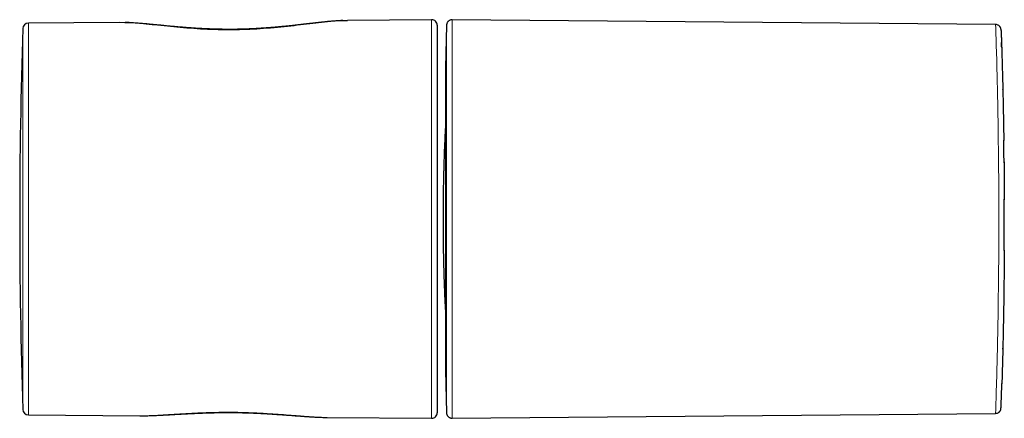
# Model space of a CAD drawing. Header units: millimetres. Extents: x 8 to 830, y 12 to 2106.
# Tile 92 of 256: x 314 to 403, y 1414 to 1450. Entities that reach past the tile are written whole.
import ezdxf

# ---------------------------------------------------------------- set-up
doc = ezdxf.new("R2010")
doc.units = ezdxf.units.MM

msp = doc.modelspace()

# ---------------------------------------------------------------- linework, layer by layer
at = {"color": 8, "linetype": 'Continuous', "lineweight": 0}
for p, q in [((314.477, 1415.113), (314.477, 1449.437)), ((314.973, 1449.92), (314.973, 1414.629)), ((351.285, 1414.312), (351.285, 1450.237)), ((352.551, 1447.183), (352.551, 1417.367))]:
    msp.add_line(p, q, dxfattribs=at)
at = {"color": 7, "linetype": 'Continuous', "lineweight": 30}
for p, q in [((323.144, 1449.992), (314.973, 1449.92)), ((323.675, 1449.96), (323.144, 1449.971)), ((343.708, 1450.144), (343.28, 1450.136)), ((351.285, 1450.237), (343.708, 1450.171)), ((351.789, 1449.737), (351.789, 1414.812)), ((352.624, 1449.737), (352.551, 1447.183)), ((402.064, 1449.797), (353.128, 1450.225)), ((352.551, 1447.171), (352.551, 1417.378)), ((352.551, 1446.525), (352.539, 1446.525)), ((352.539, 1446.525), (352.539, 1418.025)), ((402.708, 1444.002), (402.708, 1444.007)), ((402.708, 1420.543), (402.708, 1420.547)), ((352.539, 1418.025), (352.551, 1418.025)), ((352.551, 1417.367), (352.624, 1414.813)), ((314.973, 1414.629), (324.997, 1414.542)), ((341.795, 1414.398), (341.865, 1414.399)), ((341.865, 1414.395), (351.285, 1414.312)), ((353.128, 1414.325), (402.061, 1414.753)), ((402.061, 1414.763), (402.061, 1414.762))]:
    msp.add_line(p, q, dxfattribs=at)
at = {"color": 8, "linetype": 'Continuous', "lineweight": 0, "flags": 128}
for points in [[(352.624, 1414.813), (352.624, 1414.82), (352.624, 1414.86), (352.624, 1414.929), (352.624, 1415.025), (352.624, 1415.145), (352.624, 1415.308), (352.624, 1415.497), (352.624, 1415.71), (352.624, 1415.945), (352.624, 1416.198), (352.624, 1416.463), (352.624, 1416.742), (352.624, 1417.033), (352.624, 1417.334), (352.624, 1417.685), (352.624, 1418.043), (352.624, 1418.407), (352.624, 1418.774), (352.624, 1419.14), (352.624, 1419.505), (352.624, 1419.867), (352.624, 1420.223), (352.624, 1420.622), (352.624, 1421.009), (352.624, 1421.383), (352.624, 1421.741), (352.624, 1422.082), (352.624, 1422.405), (352.624, 1422.709), (352.624, 1422.991), (352.624, 1423.251), (352.624, 1423.489), (352.624, 1423.703), (352.624, 1423.892), (352.624, 1424.057), (352.624, 1424.196), (352.624, 1424.297), (352.624, 1424.378), (352.624, 1424.439), (352.624, 1424.446), (352.624, 1424.449), (352.624, 1424.449), (352.624, 1424.449), (352.624, 1424.449), (352.624, 1424.449), (352.624, 1424.449), (352.624, 1424.449), (352.624, 1424.449), (352.624, 1425.131), (352.624, 1425.827), (352.624, 1426.538), (352.624, 1427.26), (352.624, 1427.945), (352.624, 1428.638), (352.624, 1429.339), (352.624, 1430.047), (352.624, 1430.226), (352.624, 1430.449), (352.624, 1430.669), (352.624, 1430.88), (352.624, 1431.082), (352.624, 1431.273), (352.624, 1431.455), (352.624, 1431.763), (352.624, 1432.038), (352.624, 1432.279), (352.624, 1432.39), (352.624, 1432.502), (352.624, 1432.613), (352.624, 1432.724), (352.624, 1432.836), (352.624, 1432.947), (352.624, 1433.059), (352.624, 1433.17), (352.624, 1433.869), (352.624, 1434.49), (352.624, 1435.109), (352.624, 1435.798), (352.624, 1435.875), (352.624, 1435.952), (352.624, 1436.028), (352.624, 1436.105), (352.624, 1436.182), (352.624, 1436.258), (352.624, 1436.321), (352.624, 1436.514), (352.624, 1436.737), (352.624, 1436.99), (352.624, 1437.297), (352.624, 1437.638), (352.624, 1438.012), (352.624, 1438.417), (352.624, 1438.524), (352.624, 1438.633), (352.624, 1438.744), (352.624, 1438.856), (352.624, 1438.971), (352.624, 1439.087), (352.624, 1439.209), (352.624, 1439.584), (352.624, 1439.929), (352.624, 1440.253), (352.624, 1440.547), (352.624, 1440.81), (352.624, 1441.043), (352.624, 1441.246), (352.624, 1441.395), (352.624, 1441.523), (352.624, 1441.633), (352.624, 1441.723), (352.624, 1441.795), (352.624, 1441.848), (352.624, 1441.903), (352.624, 1441.975), (352.624, 1442.066), (352.624, 1442.211), (352.624, 1442.386), (352.624, 1442.589), (352.624, 1442.821), (352.624, 1443.079), (352.624, 1443.284), (352.624, 1443.502), (352.624, 1443.733), (352.624, 1443.827), (352.624, 1443.922), (352.624, 1444.019), (352.624, 1444.118), (352.624, 1444.218), (352.624, 1444.283), (352.624, 1444.769), (352.624, 1445.223), (352.624, 1445.647), (352.624, 1445.92), (352.624, 1446.179), (352.624, 1446.245), (352.624, 1446.281), (352.624, 1446.316), (352.624, 1446.351), (352.624, 1446.386), (352.624, 1446.421), (352.624, 1446.613), (352.624, 1446.808), (352.624, 1447.044), (352.624, 1447.283), (352.624, 1447.523), (352.624, 1447.756), (352.624, 1447.986), (352.624, 1448.212), (352.624, 1448.431), (352.624, 1448.641), (352.624, 1448.841), (352.624, 1449.027), (352.624, 1449.177), (352.624, 1449.313), (352.624, 1449.433), (352.624, 1449.537), (352.624, 1449.62), (352.624, 1449.683), (352.624, 1449.723), (352.624, 1449.738), (352.624, 1449.737)], [(402.061, 1414.762), (402.061, 1414.757), (402.063, 1414.832), (402.07, 1415.029), (402.08, 1415.349), (402.083, 1415.453), (402.086, 1415.566), (402.09, 1415.687), (402.094, 1415.817), (402.098, 1415.955), (402.103, 1416.102), (402.113, 1416.424), (402.124, 1416.815), (402.138, 1417.283), (402.148, 1417.639), (402.159, 1418.036), (402.161, 1418.131), (402.164, 1418.229), (402.166, 1418.328), (402.169, 1418.43), (402.172, 1418.534), (402.175, 1418.64), (402.177, 1418.749), (402.193, 1419.369), (402.206, 1419.958), (402.219, 1420.506), (402.229, 1421.002), (402.238, 1421.438), (402.248, 1421.891), (402.254, 1422.232), (402.259, 1422.455), (402.26, 1422.52), (402.26, 1422.544), (402.261, 1422.551), (402.261, 1422.554), (402.261, 1422.555), (402.261, 1422.555), (402.261, 1422.555), (402.261, 1422.555), (402.261, 1422.555), (402.261, 1422.555), (402.261, 1422.555), (402.261, 1422.555), (402.282, 1423.782), (402.3, 1425.027), (402.315, 1426.278), (402.328, 1427.523), (402.337, 1428.752), (402.344, 1429.957), (402.349, 1431.13), (402.35, 1432.266), (402.349, 1433.404), (402.344, 1434.579), (402.337, 1435.786), (402.328, 1437.017), (402.315, 1438.265), (402.3, 1439.518), (402.282, 1440.765), (402.261, 1441.995), (402.248, 1442.697), (402.234, 1443.373), (402.221, 1444.023), (402.208, 1444.644), (402.195, 1445.236), (402.182, 1445.797), (402.162, 1446.578), (402.142, 1447.281), (402.123, 1447.904), (402.103, 1448.443), (402.096, 1448.621), (402.09, 1448.79), (402.084, 1448.95), (402.079, 1449.099), (402.075, 1449.237), (402.071, 1449.362), (402.068, 1449.474), (402.066, 1449.571), (402.063, 1449.716), (402.063, 1449.79), (402.064, 1449.787)]]:
    msp.add_lwpolyline(points, dxfattribs=at)
at = {"color": 7, "linetype": 'Continuous', "lineweight": 30}
for centre, radius, start, end in [((835.009, 1432.275), 520.815, 178.11164, 180), ((314.977, 1449.42), 0.5, 90.5, 178.11164), ((351.289, 1449.737), 0.5, 0, 90.5), ((352.951, 1447.171), 0.4, 178.36342, 180), ((835.009, 1432.275), 520.815, 180, 181.88836), ((352.951, 1417.378), 0.4, 180, 181.63658), ((314.977, 1415.129), 0.5, 181.88836, 269.5), ((351.289, 1414.812), 0.5, 269.5, 0)]:
    msp.add_arc(centre, radius, start, end, dxfattribs=at)
at = {"color": 8, "linetype": 'Continuous', "lineweight": 0}
for points, knots in [([(343.28, 1450.136), (343.12, 1450.135), (342.436, 1450.131), (340.872, 1449.927), (338.639, 1449.661), (336.594, 1449.455), (334.914, 1449.356), (333.226, 1449.306), (331.089, 1449.34), (328.616, 1449.524), (326.345, 1449.757), (324.677, 1449.951), (323.903, 1449.958), (323.675, 1449.96)], [0, 0, 0, 0, 0.034979, 0.149193, 0.264376, 0.380471, 0.436922, 0.493064, 0.607078, 0.722355, 0.836583, 0.952012, 1, 1, 1, 1]), ([(353.128, 1450.209), (353.128, 1450.214), (353.128, 1450.238), (353.128, 1450.114), (353.128, 1449.833), (353.128, 1449.374), (353.128, 1448.759), (353.128, 1447.989), (353.128, 1447.072), (353.128, 1446.018), (353.128, 1444.835), (353.128, 1443.534), (353.128, 1442.129), (353.128, 1440.631), (353.128, 1439.055), (353.128, 1437.417), (353.128, 1435.73), (353.128, 1434.01), (353.128, 1432.275), (353.128, 1430.539), (353.128, 1428.82), (353.128, 1427.133), (353.128, 1425.494), (353.128, 1423.919), (353.128, 1422.421), (353.128, 1421.015), (353.128, 1419.715), (353.128, 1418.532), (353.128, 1417.477), (353.128, 1416.561), (353.128, 1415.791), (353.128, 1415.176), (353.128, 1414.717), (353.128, 1414.436), (353.128, 1414.312), (353.128, 1414.336), (353.128, 1414.34)], [0, 0, 0, 0, 0.007597, 0.038372, 0.069147, 0.099922, 0.130698, 0.161473, 0.192248, 0.223023, 0.253798, 0.284574, 0.315349, 0.346124, 0.376899, 0.407674, 0.43845, 0.469225, 0.5, 0.530775, 0.56155, 0.592326, 0.623101, 0.653876, 0.684651, 0.715426, 0.746202, 0.776977, 0.807752, 0.838527, 0.869302, 0.900078, 0.930853, 0.961628, 0.992403, 1, 1, 1, 1]), ([(324.997, 1414.547), (325.053, 1414.545), (325.45, 1414.53), (326.311, 1414.57), (327.576, 1414.64), (328.956, 1414.729), (330.41, 1414.808), (331.923, 1414.858), (333.454, 1414.865), (334.986, 1414.829), (336.328, 1414.759), (337.472, 1414.68), (338.42, 1414.608), (339.474, 1414.522), (340.591, 1414.444), (341.412, 1414.39), (341.774, 1414.397), (341.795, 1414.398)], [0, 0, 0, 0, 0.013534, 0.096386, 0.177661, 0.258931, 0.341586, 0.422731, 0.503916, 0.585014, 0.666423, 0.721661, 0.777049, 0.831012, 0.912159, 0.994769, 1, 1, 1, 1])]:
    msp.add_open_spline(points, degree=3, knots=knots, dxfattribs=at)
at = {"color": 7, "linetype": 'Continuous', "lineweight": 30}
for points, knots in [([(341.915, 1450.057), (341.861, 1450.052), (341.746, 1450.041), (341.565, 1450.023), (341.352, 1450), (341.104, 1449.973), (340.813, 1449.941), (340.555, 1449.911), (340.349, 1449.888), (340.214, 1449.872), (340.101, 1449.859), (340.011, 1449.849), (339.938, 1449.84), (339.877, 1449.833), (339.816, 1449.826), (339.752, 1449.819), (339.681, 1449.811), (339.6, 1449.801), (339.484, 1449.788), (339.325, 1449.77), (339.117, 1449.746), (338.877, 1449.72), (338.606, 1449.69), (338.302, 1449.658), (337.965, 1449.624), (337.595, 1449.589), (337.208, 1449.554), (336.803, 1449.52), (336.385, 1449.488), (335.94, 1449.457), (335.479, 1449.43), (334.966, 1449.404), (334.412, 1449.383), (333.823, 1449.368), (333.252, 1449.361), (332.703, 1449.363), (332.177, 1449.371), (331.668, 1449.384), (331.177, 1449.402), (330.705, 1449.423), (330.251, 1449.448), (329.833, 1449.474), (329.449, 1449.501), (329.097, 1449.527), (328.759, 1449.555), (328.438, 1449.582), (328.141, 1449.609), (327.874, 1449.634), (327.638, 1449.656), (327.444, 1449.675), (327.288, 1449.69), (327.165, 1449.702), (327.061, 1449.712), (326.972, 1449.721), (326.888, 1449.729), (326.796, 1449.738), (326.684, 1449.749), (326.548, 1449.763), (326.389, 1449.778), (326.207, 1449.796), (325.998, 1449.816), (325.766, 1449.838), (325.516, 1449.861), (325.257, 1449.884), (324.99, 1449.906), (324.717, 1449.927), (324.5, 1449.942), (324.344, 1449.952), (324.251, 1449.958), (324.169, 1449.963), (324.087, 1449.967), (323.992, 1449.972), (323.881, 1449.977), (323.773, 1449.981), (323.705, 1449.983), (323.677, 1449.984)], [0, 0, 0, 0, 0.010386, 0.02185, 0.033976, 0.049864, 0.067363, 0.086466, 0.095612, 0.103481, 0.109995, 0.115158, 0.118971, 0.122438, 0.125694, 0.129313, 0.133323, 0.137871, 0.142976, 0.152959, 0.164558, 0.17777, 0.192594, 0.209027, 0.227027, 0.246571, 0.267653, 0.287846, 0.309275, 0.331945, 0.355628, 0.379039, 0.409019, 0.43827, 0.466779, 0.493725, 0.519874, 0.545246, 0.569858, 0.593723, 0.616853, 0.639253, 0.658261, 0.676718, 0.694625, 0.711966, 0.728234, 0.742888, 0.755925, 0.767342, 0.775307, 0.78223, 0.788111, 0.793007, 0.797439, 0.802441, 0.808859, 0.816698, 0.825962, 0.836657, 0.848751, 0.863243, 0.878516, 0.894577, 0.911438, 0.929111, 0.947261, 0.954357, 0.960643, 0.96612, 0.971254, 0.977679, 0.985538, 0.994266, 1, 1, 1, 1]), ([(343.277, 1450.158), (343.243, 1450.156), (343.157, 1450.153), (343.02, 1450.145), (342.877, 1450.137), (342.732, 1450.127), (342.583, 1450.116), (342.42, 1450.103), (342.259, 1450.089), (342.095, 1450.075), (341.98, 1450.064), (341.919, 1450.058), (341.915, 1450.057)], [0, 0, 0, 0, 0.077052, 0.200054, 0.307794, 0.400367, 0.524931, 0.643573, 0.757149, 0.873734, 0.991523, 1, 1, 1, 1]), ([(353.128, 1450.225), (353.107, 1450.225), (353.065, 1450.224), (352.992, 1450.209), (352.919, 1450.184), (352.851, 1450.146), (352.798, 1450.106), (352.745, 1450.055), (352.701, 1449.995), (352.667, 1449.932), (352.645, 1449.873), (352.628, 1449.806), (352.625, 1449.758), (352.624, 1449.733)], [0, 0, 0, 0, 0.082758, 0.157854, 0.284975, 0.381503, 0.452047, 0.542191, 0.663452, 0.735891, 0.816146, 0.904175, 1, 1, 1, 1]), ([(402.557, 1449.275), (402.556, 1449.295), (402.554, 1449.333), (402.546, 1449.387), (402.535, 1449.435), (402.521, 1449.476), (402.507, 1449.51), (402.493, 1449.537), (402.481, 1449.559), (402.469, 1449.577), (402.46, 1449.59), (402.453, 1449.598), (402.448, 1449.605), (402.44, 1449.615), (402.419, 1449.64), (402.375, 1449.683), (402.296, 1449.737), (402.188, 1449.784), (402.105, 1449.791), (402.06, 1449.795)], [0, 0, 0, 0, 0.14777, 0.278967, 0.393467, 0.491164, 0.571976, 0.626402, 0.669122, 0.70029, 0.71638, 0.722295, 0.727024, 0.734959, 0.743671, 0.788025, 0.847104, 0.919016, 1, 1, 1, 1]), ([(402.557, 1449.268), (402.557, 1449.264), (402.558, 1449.243), (402.562, 1449.114), (402.57, 1448.875), (402.581, 1448.537), (402.595, 1448.109), (402.611, 1447.594), (402.629, 1446.994), (402.649, 1446.31), (402.67, 1445.547), (402.691, 1444.714), (402.713, 1443.816), (402.734, 1442.856), (402.755, 1441.837), (402.774, 1440.762), (402.788, 1439.929), (402.794, 1439.444), (402.795, 1439.347)], [0, 0, 0, 0, 0.016754, 0.086182, 0.155147, 0.224035, 0.293236, 0.362387, 0.43128, 0.500302, 0.569842, 0.639012, 0.707701, 0.776287, 0.845153, 0.913995, 0.982705, 1, 1, 1, 1]), ([(402.606, 1447.734), (402.606, 1447.752), (402.604, 1447.814), (402.601, 1447.918), (402.596, 1448.049), (402.594, 1448.139), (402.592, 1448.183), (402.592, 1448.186)], [0, 0, 0, 0, 0.108345, 0.375528, 0.667371, 0.98387, 1, 1, 1, 1]), ([(402.71, 1443.934), (402.71, 1443.935), (402.709, 1443.963), (402.709, 1443.976), (402.708, 1443.988)], [0, 0, 0, 0, 0.026161, 1, 1, 1, 1]), ([(352.539, 1424.109), (352.538, 1424.126), (352.529, 1424.306), (352.507, 1424.783), (352.483, 1425.34), (352.464, 1425.826), (352.454, 1426.098), (352.444, 1426.36), (352.435, 1426.634), (352.425, 1426.922), (352.408, 1427.464), (352.387, 1428.249), (352.365, 1429.274), (352.348, 1430.414), (352.338, 1431.67), (352.339, 1433.042), (352.351, 1434.415), (352.369, 1435.448), (352.384, 1436.14), (352.392, 1436.492), (352.402, 1436.847), (352.412, 1437.219), (352.422, 1437.545), (352.431, 1437.812), (352.437, 1437.993), (352.443, 1438.165), (352.449, 1438.338), (352.456, 1438.53), (352.464, 1438.72), (352.479, 1439.099), (352.502, 1439.661), (352.526, 1440.167), (352.538, 1440.424), (352.539, 1440.441)], [0, 0, 0, 0, 0.003436, 0.03635, 0.095109, 0.112588, 0.13007, 0.147, 0.162873, 0.180514, 0.198726, 0.259908, 0.32108, 0.382082, 0.463945, 0.545762, 0.62759, 0.709589, 0.730465, 0.751486, 0.772652, 0.793963, 0.818105, 0.830976, 0.841847, 0.850806, 0.862842, 0.875005, 0.887204, 0.89944, 0.948043, 0.99669, 1, 1, 1, 1]), ([(402.82, 1437.343), (402.819, 1437.467), (402.816, 1437.705), (402.811, 1438.044), (402.807, 1438.349), (402.803, 1438.621), (402.8, 1438.86), (402.798, 1439.065), (402.797, 1439.239), (402.795, 1439.341), (402.795, 1439.388)], [0, 0, 0, 0, 0.175111, 0.336067, 0.482732, 0.615013, 0.732858, 0.836262, 0.925271, 1, 1, 1, 1]), ([(402.819, 1437.423), (402.819, 1437.372), (402.825, 1436.918), (402.832, 1436.037), (402.839, 1434.951), (402.841, 1434.273), (402.842, 1434.017)], [0, 0, 0, 0, 0.046687, 0.414314, 0.778711, 1, 1, 1, 1]), ([(402.838, 1429.444), (402.838, 1429.472), (402.838, 1429.537), (402.838, 1429.657), (402.838, 1429.801), (402.839, 1429.967), (402.839, 1430.152), (402.84, 1430.357), (402.841, 1430.571), (402.841, 1430.779), (402.842, 1431.009), (402.843, 1431.254), (402.843, 1431.508), (402.843, 1431.706), (402.843, 1431.857), (402.843, 1431.971), (402.841, 1432.085), (402.837, 1432.198), (402.831, 1432.293), (402.828, 1432.371), (402.832, 1432.428), (402.835, 1432.489), (402.836, 1432.564), (402.837, 1432.673), (402.837, 1432.822), (402.837, 1433.015), (402.839, 1433.238), (402.841, 1433.49), (402.843, 1433.77), (402.842, 1433.966), (402.842, 1434.068)], [0, 0, 0, 0, 0.0186, 0.044824, 0.078755, 0.113243, 0.153213, 0.198678, 0.246103, 0.290924, 0.333121, 0.394125, 0.448634, 0.496634, 0.521218, 0.545528, 0.570224, 0.595471, 0.619735, 0.633999, 0.644939, 0.657824, 0.67388, 0.693168, 0.727919, 0.769454, 0.817444, 0.871886, 0.932753, 1, 1, 1, 1]), ([(402.838, 1429.48), (402.836, 1429.149), (402.831, 1428.398), (402.821, 1427.252), (402.807, 1426.05), (402.791, 1424.888), (402.774, 1423.771), (402.754, 1422.702), (402.734, 1421.685), (402.712, 1420.725), (402.691, 1419.825), (402.669, 1418.988), (402.648, 1418.228), (402.633, 1417.703), (402.626, 1417.46), (402.625, 1417.414)], [0, 0, 0, 0, 0.066106, 0.149965, 0.233418, 0.316166, 0.398667, 0.48138, 0.563966, 0.646578, 0.729684, 0.813743, 0.897757, 0.980822, 1, 1, 1, 1]), ([(402.708, 1420.556), (402.708, 1420.566), (402.709, 1420.581), (402.71, 1420.613), (402.71, 1420.624)], [0, 0, 0, 0, 0.677049, 1, 1, 1, 1]), ([(402.061, 1414.76), (402.101, 1414.764), (402.176, 1414.77), (402.272, 1414.807), (402.343, 1414.849), (402.392, 1414.889), (402.422, 1414.919), (402.439, 1414.939), (402.449, 1414.951), (402.454, 1414.958), (402.459, 1414.964), (402.468, 1414.976), (402.477, 1414.991), (402.488, 1415.008), (402.497, 1415.026), (402.506, 1415.044), (402.513, 1415.064), (402.52, 1415.085), (402.526, 1415.109), (402.531, 1415.138), (402.536, 1415.173), (402.54, 1415.216), (402.545, 1415.268), (402.548, 1415.326), (402.552, 1415.391), (402.555, 1415.458), (402.558, 1415.532), (402.561, 1415.611), (402.565, 1415.704), (402.569, 1415.813), (402.574, 1415.938), (402.579, 1416.064), (402.583, 1416.191), (402.588, 1416.315), (402.592, 1416.436), (402.596, 1416.551), (402.599, 1416.661), (402.603, 1416.765), (402.606, 1416.861), (402.609, 1416.95), (402.611, 1417.03), (402.614, 1417.112), (402.617, 1417.208), (402.622, 1417.319), (402.624, 1417.402), (402.626, 1417.446)], [0, 0, 0, 0, 0.012919, 0.024118, 0.033045, 0.039554, 0.04417, 0.046955, 0.04809, 0.048993, 0.050037, 0.051277, 0.056433, 0.064006, 0.074869, 0.088657, 0.105389, 0.125077, 0.147723, 0.176602, 0.209194, 0.245498, 0.28551, 0.329226, 0.36617, 0.405126, 0.44341, 0.480329, 0.515885, 0.564216, 0.60979, 0.652613, 0.692693, 0.730039, 0.764088, 0.795546, 0.824411, 0.850679, 0.874802, 0.896215, 0.914915, 0.932777, 0.952885, 0.975293, 1, 1, 1, 1]), ([(324.998, 1414.543), (325.02, 1414.543), (325.08, 1414.543), (325.169, 1414.543), (325.273, 1414.543), (325.384, 1414.544), (325.611, 1414.547), (325.948, 1414.556), (326.409, 1414.573), (326.867, 1414.595), (327.334, 1414.619), (327.798, 1414.646), (328.267, 1414.673), (328.733, 1414.699), (329.184, 1414.723), (329.619, 1414.745), (330.038, 1414.765), (330.381, 1414.779), (330.645, 1414.79), (330.827, 1414.796), (330.994, 1414.802), (331.138, 1414.807), (331.257, 1414.81), (331.352, 1414.813), (331.423, 1414.815), (331.483, 1414.817), (331.55, 1414.818), (331.64, 1414.821), (331.764, 1414.824), (331.968, 1414.828), (332.254, 1414.833), (332.623, 1414.837), (332.951, 1414.838), (333.23, 1414.838), (333.448, 1414.836), (333.675, 1414.834), (333.91, 1414.83), (334.145, 1414.825), (334.371, 1414.82), (334.587, 1414.814), (334.787, 1414.807), (334.968, 1414.801), (335.117, 1414.795), (335.234, 1414.791), (335.323, 1414.787), (335.398, 1414.784), (335.471, 1414.781), (335.563, 1414.777), (335.683, 1414.771), (335.836, 1414.764), (336.023, 1414.754), (336.244, 1414.742), (336.501, 1414.727), (336.789, 1414.71), (337.108, 1414.689), (337.464, 1414.665), (337.837, 1414.638), (338.204, 1414.611), (338.54, 1414.586), (338.843, 1414.563), (339.116, 1414.542), (339.359, 1414.524), (339.573, 1414.508), (339.753, 1414.495), (339.904, 1414.485), (340.033, 1414.476), (340.164, 1414.467), (340.309, 1414.458), (340.458, 1414.449), (340.612, 1414.44), (340.771, 1414.431), (340.953, 1414.422), (341.158, 1414.413), (341.384, 1414.405), (341.6, 1414.398), (341.737, 1414.397), (341.795, 1414.396)], [0, 0, 0, 0, 0.003744, 0.010757, 0.018536, 0.026416, 0.034391, 0.06663, 0.096637, 0.127781, 0.157061, 0.186444, 0.21496, 0.242654, 0.269545, 0.293932, 0.317644, 0.340691, 0.351329, 0.361682, 0.370898, 0.378833, 0.385488, 0.390427, 0.394309, 0.397133, 0.400291, 0.405224, 0.411933, 0.420417, 0.438432, 0.458332, 0.480125, 0.491427, 0.503183, 0.515378, 0.527984, 0.540985, 0.553351, 0.564494, 0.575962, 0.585787, 0.593973, 0.60018, 0.604939, 0.608532, 0.612423, 0.616821, 0.623673, 0.632086, 0.642067, 0.654512, 0.668787, 0.684904, 0.702871, 0.722693, 0.745825, 0.767363, 0.787271, 0.805535, 0.822147, 0.837146, 0.85055, 0.862393, 0.87115, 0.87938, 0.887315, 0.896703, 0.907899, 0.917047, 0.927714, 0.940077, 0.954141, 0.969906, 0.987373, 1, 1, 1, 1]), ([(352.624, 1414.817), (352.625, 1414.795), (352.627, 1414.754), (352.643, 1414.682), (352.671, 1414.608), (352.71, 1414.542), (352.751, 1414.489), (352.804, 1414.438), (352.865, 1414.395), (352.929, 1414.363), (352.988, 1414.342), (353.055, 1414.327), (353.103, 1414.326), (353.128, 1414.325)], [0, 0, 0, 0, 0.082707, 0.157762, 0.284834, 0.381367, 0.451987, 0.542214, 0.663518, 0.735961, 0.816206, 0.904212, 1, 1, 1, 1])]:
    msp.add_open_spline(points, degree=3, knots=knots, dxfattribs=at)

doc.saveas('drawing.dxf')
